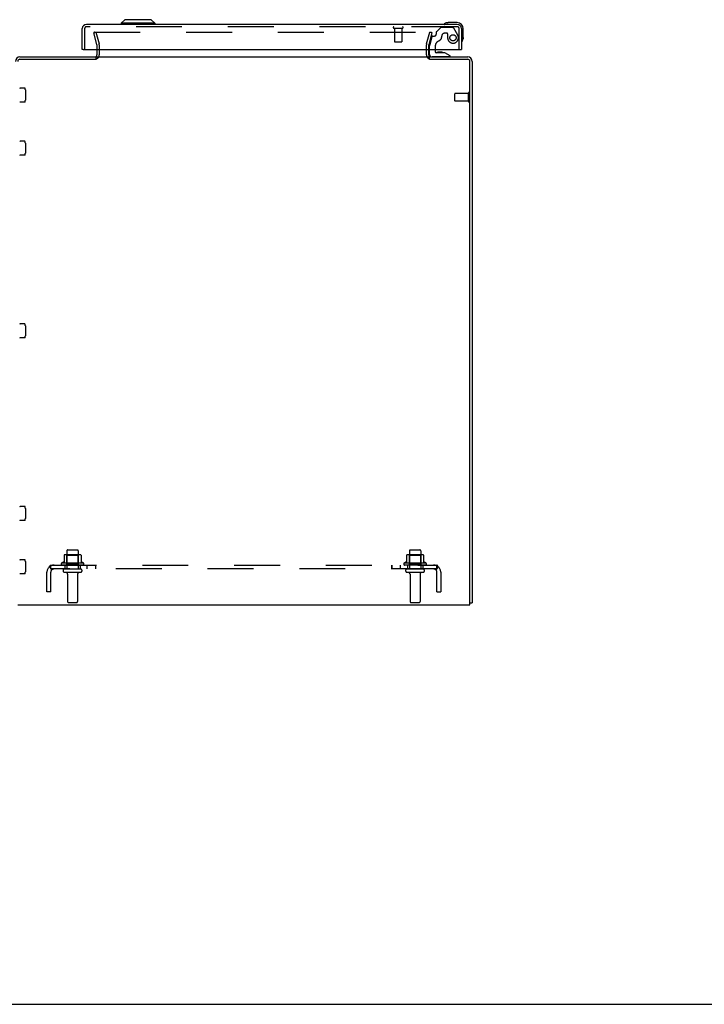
# Model space of a CAD drawing. Header units: inches. Extents: x 0 to 274, y 0 to 177.
# Tile 12 of 138: x 116 to 139, y 0 to 32. Entities that reach past the tile are written whole.
import ezdxf

# ---------------------------------------------------------------- set-up
doc = ezdxf.new("R2010")
doc.units = ezdxf.units.IN
doc.header["$LTSCALE"] = 15.069778
doc.header["$MEASUREMENT"] = 0
doc.linetypes.add('HIDDEN', pattern=[0.2, 0.1, -0.1])
doc.layers.get('0').update_dxf_attribs({"linetype": 'CONTINUOUS'})
for name, color, linetype in [('DEFAULT_2', 8, 'HIDDEN'), ('EXD_ENCLOSURE_DOOR_ASSEMBLY', 7, 'CONTINUOUS'), ('SUBPANEL', 7, 'CONTINUOUS')]:
    doc.layers.add(name, color=color, linetype=linetype)

msp = doc.modelspace()

# ---------------------------------------------------------------- linework, layer by layer
at = {"color": 3, "linetype": 'Continuous'}
for p, q in [((116.25, 31.131), (118.753, 31.131)), ((118.78, 31.374), (118.78, 31.201)), ((118.78, 31.131), (129.68, 31.131)), ((129.68, 31.201), (129.68, 31.374)), ((129.707, 31.131), (130.96, 31.131)), ((116.25, 31.056), (118.752, 31.056)), ((129.708, 31.056), (130.96, 31.056)), ((131.03, 13.131), (131.03, 30.986)), ((131.105, 30.986), (131.105, 13.194)), ((116.18, 13.131), (131.03, 13.131))]:
    msp.add_line(p, q, dxfattribs=at)
at = {"color": 7, "linetype": 'Continuous'}
for p, q in [((118.753, 31.056), (118.753, 31.131)), ((129.707, 31.056), (129.707, 31.131)), ((131.03, 13.194), (131.105, 13.194)), ((0, 0), (273.996, 0))]:
    msp.add_line(p, q, dxfattribs=at)
at = {"color": 3, "linetype": 'Continuous'}
for centre, radius, start, end in [((116.25, 30.986), 0.145, 90, 180), ((118.71, 31.201), 0.07, 270, 360), ((129.75, 31.201), 0.07, 180, 270), ((130.96, 30.986), 0.145, 0, 90), ((116.25, 30.986), 0.07, 90, 180), ((130.96, 30.986), 0.07, 0, 90)]:
    msp.add_arc(centre, radius, start, end, dxfattribs=at)
at = {"color": 7, "linetype": 'Continuous'}
for centre, start, end in [((118.71, 31.201), 294.5309, 295.754), ((129.75, 31.201), 244.3373, 245.4691)]:
    msp.add_arc(centre, 0.145, start, end, dxfattribs=at)
at = {"layer": 'DEFAULT_2', "color": 8, "linetype": 'HIDDEN'}
for p, q in [((118.675, 31.924), (118.748, 31.943)), ((118.778, 31.539), (118.675, 31.924)), ((118.696, 31.943), (129.764, 31.943)), ((118.748, 31.943), (118.851, 31.559)), ((129.609, 31.559), (129.712, 31.943)), ((129.784, 31.924), (129.681, 31.539)), ((129.784, 31.924), (129.712, 31.943)), ((129.765, 31.943), (129.764, 31.943)), ((118.78, 31.529), (118.78, 31.374)), ((118.855, 31.529), (118.855, 31.201)), ((129.605, 31.201), (129.605, 31.529)), ((129.68, 31.374), (129.68, 31.529)), ((116.408, 30.11), (116.254, 30.11)), ((116.43, 30.047), (116.43, 29.715)), ((130.53, 29.692), (130.53, 29.92)), ((130.987, 29.93), (130.54, 29.93)), ((130.987, 29.664), (130.987, 29.948)), ((116.408, 29.651), (116.254, 29.651)), ((130.987, 29.682), (130.54, 29.682)), ((116.408, 28.36), (116.254, 28.36)), ((116.43, 28.297), (116.43, 27.965)), ((116.408, 27.901), (116.254, 27.901)), ((116.408, 22.36), (116.254, 22.36)), ((116.43, 22.297), (116.43, 21.965)), ((116.408, 21.901), (116.254, 21.901)), ((116.408, 16.36), (116.254, 16.36)), ((116.43, 16.297), (116.43, 15.965)), ((116.408, 15.901), (116.254, 15.901)), ((117.792, 14.901), (117.792, 14.306)), ((117.822, 14.931), (118.137, 14.931)), ((118.167, 14.901), (118.167, 14.306)), ((129.042, 14.901), (129.042, 14.306)), ((129.072, 14.931), (129.387, 14.931)), ((129.417, 14.901), (129.417, 14.306)), ((116.408, 14.61), (116.254, 14.61)), ((117.702, 14.756), (117.702, 14.528)), ((118.235, 14.767), (117.724, 14.767)), ((117.796, 14.747), (117.776, 14.767)), ((118.163, 14.747), (117.796, 14.747)), ((117.796, 14.451), (117.796, 14.747)), ((118.163, 14.747), (118.183, 14.767)), ((118.163, 14.451), (118.163, 14.747)), ((118.257, 14.756), (118.257, 14.528)), ((128.952, 14.756), (128.952, 14.528)), ((129.485, 14.767), (128.974, 14.767)), ((129.046, 14.747), (129.026, 14.767)), ((129.413, 14.747), (129.046, 14.747)), ((129.046, 14.451), (129.046, 14.747)), ((129.413, 14.747), (129.433, 14.767)), ((129.413, 14.451), (129.413, 14.747)), ((129.507, 14.756), (129.507, 14.528)), ((116.43, 14.547), (116.43, 14.215)), ((118.336, 14.501), (117.624, 14.501)), ((118.314, 14.431), (117.646, 14.431)), ((117.722, 14.306), (118.237, 14.306)), ((117.796, 14.451), (117.776, 14.431)), ((118.163, 14.451), (117.796, 14.451)), ((118.163, 14.451), (118.183, 14.431)), ((129.586, 14.501), (128.874, 14.501)), ((129.564, 14.431), (128.896, 14.431)), ((128.972, 14.306), (129.487, 14.306)), ((129.046, 14.451), (129.026, 14.431)), ((129.413, 14.451), (129.046, 14.451)), ((129.413, 14.451), (129.433, 14.431)), ((116.408, 14.151), (116.254, 14.151)), ((117.722, 14.196), (118.237, 14.196)), ((117.815, 14.133), (117.815, 13.236)), ((118.145, 14.133), (118.145, 13.236)), ((128.972, 14.196), (129.487, 14.196)), ((129.065, 14.133), (129.065, 13.236)), ((129.395, 14.133), (129.395, 13.236)), ((117.845, 13.206), (118.115, 13.206)), ((129.095, 13.206), (129.365, 13.206))]:
    msp.add_line(p, q, dxfattribs=at)
for points in [[(118.696, 31.943), (118.694, 31.943), (118.693, 31.943), (118.691, 31.942), (118.69, 31.942), (118.689, 31.941), (118.687, 31.941), (118.686, 31.94), (118.685, 31.939), (118.684, 31.938), (118.683, 31.936), (118.682, 31.935), (118.682, 31.934), (118.681, 31.932), (118.681, 31.931), (118.681, 31.929), (118.681, 31.929)], [(118.681, 31.929), (118.681, 31.928), (118.681, 31.927), (118.681, 31.925)], [(129.777, 31.935), (129.776, 31.936), (129.775, 31.938), (129.774, 31.939), (129.773, 31.94), (129.772, 31.941), (129.771, 31.941), (129.769, 31.942), (129.768, 31.942), (129.767, 31.943), (129.765, 31.943)], [(129.777, 31.935), (129.778, 31.934), (129.778, 31.932), (129.778, 31.931), (129.779, 31.929), (129.779, 31.929)], [(129.779, 31.929), (129.779, 31.928), (129.778, 31.927), (129.778, 31.925)], [(116.418, 30.104), (116.417, 30.106), (116.416, 30.107), (116.414, 30.108), (116.413, 30.109), (116.411, 30.11), (116.41, 30.11), (116.408, 30.11)], [(116.418, 29.657), (116.417, 29.656), (116.416, 29.654), (116.414, 29.653), (116.413, 29.652), (116.411, 29.652), (116.41, 29.651), (116.408, 29.651)], [(116.418, 28.354), (116.417, 28.356), (116.416, 28.357), (116.414, 28.358), (116.413, 28.359), (116.411, 28.36), (116.41, 28.36), (116.408, 28.36)], [(116.418, 27.907), (116.417, 27.906), (116.416, 27.904), (116.414, 27.903), (116.413, 27.902), (116.411, 27.902), (116.41, 27.901), (116.408, 27.901)], [(116.418, 22.354), (116.417, 22.356), (116.416, 22.357), (116.414, 22.358), (116.413, 22.359), (116.411, 22.36), (116.41, 22.36), (116.408, 22.36)], [(116.418, 21.907), (116.417, 21.906), (116.416, 21.904), (116.414, 21.903), (116.413, 21.902), (116.411, 21.902), (116.41, 21.901), (116.408, 21.901)], [(116.418, 16.354), (116.417, 16.356), (116.416, 16.357), (116.414, 16.358), (116.413, 16.359), (116.411, 16.36), (116.41, 16.36), (116.408, 16.36)], [(116.418, 15.907), (116.417, 15.906), (116.416, 15.904), (116.414, 15.903), (116.413, 15.902), (116.411, 15.902), (116.41, 15.901), (116.408, 15.901)], [(116.418, 14.604), (116.417, 14.606), (116.416, 14.607), (116.414, 14.608), (116.413, 14.609), (116.411, 14.61), (116.41, 14.61), (116.408, 14.61)], [(116.418, 14.157), (116.417, 14.156), (116.416, 14.154), (116.414, 14.153), (116.413, 14.152), (116.411, 14.152), (116.41, 14.151), (116.408, 14.151)]]:
    msp.add_lwpolyline(points, dxfattribs=at)
for centre, radius, start, end in [((118.74, 31.529), 0.04, 0, 15), ((118.74, 31.529), 0.115, 0, 15), ((129.72, 31.529), 0.115, 165, 180), ((129.72, 31.529), 0.04, 165, 180), ((118.71, 31.201), 0.145, 295.754, 360), ((129.75, 31.201), 0.145, 180, 244.3373), ((116.254, 30.12), 0.01, 189.7805, 270), ((116.288, 30.047), 0.141, 0, 23.95), ((130.54, 29.92), 0.01, 90, 180), ((131.008, 29.948), 0.0215, 360, 180), ((116.254, 29.641), 0.01, 90, 170.2195), ((116.288, 29.715), 0.141, 336.05, 360), ((130.54, 29.692), 0.01, 180, 270), ((131.008, 29.664), 0.0215, 180, 0), ((116.254, 28.37), 0.01, 189.7805, 270), ((116.288, 28.297), 0.141, 0, 23.95), ((116.254, 27.891), 0.01, 90, 170.2195), ((116.288, 27.965), 0.141, 336.05, 360), ((116.254, 22.37), 0.01, 189.7805, 270), ((116.288, 22.297), 0.141, 0, 23.95), ((116.254, 21.891), 0.01, 90, 170.2195), ((116.288, 21.965), 0.141, 336.05, 360), ((116.254, 16.37), 0.01, 189.7805, 270), ((116.288, 16.297), 0.141, 0, 23.95), ((116.254, 15.891), 0.01, 90, 170.2195), ((116.288, 15.965), 0.141, 336.05, 360), ((117.822, 14.901), 0.03, 90, 180), ((118.137, 14.901), 0.03, 0, 90), ((129.072, 14.901), 0.03, 90, 180), ((129.387, 14.901), 0.03, 0, 90), ((116.254, 14.62), 0.01, 189.7805, 270), ((116.288, 14.547), 0.141, 0, 23.95), ((117.712, 14.756), 0.01, 95.1938, 180), ((117.724, 14.625), 0.141, 90, 95.2081), ((118.235, 14.625), 0.141, 84.7919, 90), ((118.247, 14.756), 0.01, 0, 84.8062), ((128.962, 14.756), 0.01, 95.1938, 180), ((128.974, 14.625), 0.141, 90, 95.2081), ((129.485, 14.625), 0.141, 84.7919, 90), ((129.497, 14.756), 0.01, 0, 84.8062), ((117.646, 14.469), 0.0384, 124.4497, 270), ((117.98, 13.9), 0.698, 113.9679, 120.6631), ((117.722, 14.251), 0.055, 90, 270), ((117.692, 14.547), 0.01, 293.9679, 360), ((118.237, 14.251), 0.055, 270, 90), ((118.267, 14.547), 0.01, 180, 246.0321), ((117.98, 13.9), 0.698, 59.3369, 66.0321), ((118.314, 14.469), 0.0384, 270, 55.5503), ((128.896, 14.469), 0.0384, 124.4497, 270), ((129.23, 13.9), 0.698, 113.9679, 120.6631), ((128.972, 14.251), 0.055, 90, 270), ((128.942, 14.547), 0.01, 293.9679, 360), ((129.487, 14.251), 0.055, 270, 90), ((129.517, 14.547), 0.01, 180, 246.0321), ((129.23, 13.9), 0.698, 59.3369, 66.0321), ((129.564, 14.469), 0.0384, 270, 55.5503), ((116.254, 14.141), 0.01, 90, 170.2195), ((116.288, 14.215), 0.141, 336.05, 360), ((117.752, 14.133), 0.0625, 0, 90), ((118.207, 14.133), 0.0625, 90, 180), ((129.002, 14.133), 0.0625, 0, 90), ((129.457, 14.133), 0.0625, 90, 180), ((117.845, 13.236), 0.03, 180, 270), ((118.115, 13.236), 0.03, 270, 360), ((129.095, 13.236), 0.03, 180, 270), ((129.365, 13.236), 0.03, 270, 360)]:
    msp.add_arc(centre, radius, start, end, dxfattribs=at)
at = {"layer": 'EXD_ENCLOSURE_DOOR_ASSEMBLY', "color": 7, "linetype": 'Continuous'}
for p, q in [((119.692, 32.356), (119.574, 32.238)), ((120.558, 32.356), (119.692, 32.356)), ((120.558, 32.356), (120.677, 32.238)), ((120.677, 32.238), (119.574, 32.238)), ((119.574, 32.238), (119.574, 32.199)), ((120.677, 32.238), (120.677, 32.199)), ((130.283, 32.256), (130.321, 32.259)), ((130.61, 32.259), (130.321, 32.259)), ((130.81, 31.769), (130.81, 32.059)), ((130.81, 31.769), (130.807, 31.731)), ((118.328, 31.374), (118.3, 31.374)), ((129.708, 31.209), (129.708, 31.374)), ((130.377, 31.131), (129.786, 31.131)), ((129.892, 31.374), (129.892, 31.3)), ((130.206, 31.269), (129.924, 31.269)), ((130.041, 31.285), (129.972, 31.285)), ((130.042, 31.285), (130.041, 31.285)), ((130.112, 31.285), (130.042, 31.285)), ((130.042, 31.285), (130.042, 31.285)), ((130.377, 31.17), (130.206, 31.269)), ((130.377, 31.131), (130.377, 31.17)), ((130.722, 31.374), (130.75, 31.374))]:
    msp.add_line(p, q, dxfattribs=at)
at = {"layer": 'EXD_ENCLOSURE_DOOR_ASSEMBLY', "color": 3, "linetype": 'Continuous'}
for p, q in [((118.3, 31.374), (118.3, 32.064)), ((130.615, 32.199), (118.435, 32.199)), ((130.75, 32.064), (130.75, 31.374)), ((118.328, 31.374), (130.722, 31.374))]:
    msp.add_line(p, q, dxfattribs=at)
at = {"layer": 'EXD_ENCLOSURE_DOOR_ASSEMBLY', "color": 8, "linetype": 'HIDDEN'}
for p, q in [((118.375, 32.064), (118.375, 31.374)), ((130.615, 32.124), (118.435, 32.124)), ((128.533, 32.081), (128.817, 32.081)), ((128.551, 32.081), (128.551, 31.634)), ((128.799, 32.081), (128.799, 31.634)), ((130.05, 32.083), (129.929, 31.962)), ((130.464, 32.095), (130.078, 32.095)), ((130.629, 31.849), (130.498, 32.075)), ((130.675, 31.374), (130.675, 32.064)), ((129.782, 31.797), (129.712, 31.537)), ((129.812, 31.82), (129.865, 31.82)), ((129.924, 31.951), (129.924, 31.879)), ((130.283, 31.91), (130.199, 31.91)), ((130.298, 31.894), (130.298, 31.761)), ((128.561, 31.624), (128.789, 31.624)), ((129.708, 31.374), (129.708, 31.504)), ((129.892, 31.482), (129.892, 31.374))]:
    msp.add_line(p, q, dxfattribs=at)
msp.add_circle((130.475, 31.761), 0.102, dxfattribs=at)
at = {"layer": 'EXD_ENCLOSURE_DOOR_ASSEMBLY', "color": 3, "linetype": 'Continuous'}
for centre, start, end in [((118.435, 32.064), 90, 180), ((130.615, 32.064), 0, 90)]:
    msp.add_arc(centre, 0.135, start, end, dxfattribs=at)
at = {"layer": 'EXD_ENCLOSURE_DOOR_ASSEMBLY', "color": 8, "linetype": 'HIDDEN'}
for centre, radius, start, end in [((118.435, 32.064), 0.06, 90, 180), ((128.533, 32.102), 0.0215, 90, 270), ((128.817, 32.102), 0.0215, 270, 90), ((130.078, 32.055), 0.04, 90, 135), ((130.464, 32.055), 0.04, 30, 90), ((130.615, 32.064), 0.06, 0, 90), ((129.812, 31.788), 0.0312, 90, 165), ((129.865, 31.879), 0.0591, 270, 360), ((129.94, 31.951), 0.0156, 135, 180), ((129.924, 31.82), 0.185, 294.7322, 360), ((130.199, 31.82), 0.09, 90, 180), ((130.283, 31.894), 0.0156, 0, 90), ((130.475, 31.761), 0.177, 180, 30), ((128.561, 31.634), 0.01, 180, 270), ((128.789, 31.634), 0.01, 270, 360), ((129.833, 31.504), 0.125, 165, 180), ((130.08, 31.482), 0.188, 114.7322, 180)]:
    msp.add_arc(centre, radius, start, end, dxfattribs=at)
at = {"layer": 'EXD_ENCLOSURE_DOOR_ASSEMBLY', "color": 7, "linetype": 'Continuous'}
for centre, radius, start, end in [((130.2, 32.21), 0.015, 120.8899, 173.6204), ((130.2, 32.214), 0.015, 186.3796, 270), ((130.321, 32.009), 0.25, 90, 120.8899), ((130.61, 32.059), 0.2, 0, 90), ((130.56, 31.769), 0.25, 329.1101, 360), ((130.765, 31.649), 0.015, 180, 263.6204), ((130.762, 31.649), 0.015, 276.3796, 329.1101), ((129.786, 31.209), 0.0787, 180, 270), ((129.924, 31.3), 0.0317, 180, 270), ((129.972, 31.195), 0.09, 90, 125.2253), ((130.112, 31.195), 0.09, 54.5318, 90)]:
    msp.add_arc(centre, radius, start, end, dxfattribs=at)
at = {"layer": 'SUBPANEL', "color": 8, "linetype": 'HIDDEN'}
for p, q in [((117.222, 14.378), (117.301, 14.281)), ((117.261, 14.431), (129.949, 14.431)), ((117.261, 14.306), (117.261, 14.431)), ((117.261, 14.365), (117.261, 14.362)), ((129.949, 14.306), (117.261, 14.306)), ((117.73, 14.431), (117.73, 14.306)), ((118.23, 14.431), (118.23, 14.306)), ((118.462, 14.306), (118.462, 14.431)), ((118.742, 14.306), (118.742, 14.431)), ((128.471, 14.306), (128.471, 14.431)), ((128.474, 14.306), (128.474, 14.431)), ((128.751, 14.306), (128.751, 14.431)), ((128.754, 14.306), (128.754, 14.431)), ((128.98, 14.431), (128.98, 14.306)), ((129.48, 14.431), (129.48, 14.306)), ((129.987, 14.378), (129.908, 14.281)), ((129.949, 14.306), (129.949, 14.431)), ((129.949, 14.362), (129.949, 14.365)), ((117.136, 13.556), (117.136, 14.196)), ((117.261, 13.556), (117.261, 14.196)), ((129.948, 13.556), (129.948, 14.196)), ((130.073, 14.196), (130.073, 13.556)), ((117.261, 13.556), (117.136, 13.556)), ((129.948, 13.556), (130.073, 13.556))]:
    msp.add_line(p, q, dxfattribs=at)
for points in [[(117.222, 14.378), (117.227, 14.383), (117.232, 14.39), (117.235, 14.397), (117.242, 14.411)], [(117.242, 14.411), (117.245, 14.417), (117.248, 14.423), (117.252, 14.427), (117.256, 14.43), (117.261, 14.431)], [(117.283, 14.303), (117.283, 14.303), (117.283, 14.303), (117.282, 14.305), (117.281, 14.306), (117.28, 14.308), (117.279, 14.31), (117.278, 14.312), (117.277, 14.314), (117.276, 14.316), (117.275, 14.319), (117.274, 14.321), (117.273, 14.323), (117.272, 14.326), (117.271, 14.328), (117.27, 14.331), (117.269, 14.334), (117.268, 14.336), (117.267, 14.339), (117.266, 14.342), (117.265, 14.344), (117.264, 14.347), (117.264, 14.349), (117.263, 14.352), (117.263, 14.354), (117.262, 14.357), (117.262, 14.359), (117.261, 14.361), (117.261, 14.363), (117.261, 14.364), (117.261, 14.365)], [(117.281, 14.295), (117.276, 14.299), (117.271, 14.302), (117.266, 14.305), (117.261, 14.306)], [(117.28, 14.307), (117.281, 14.305), (117.282, 14.304), (117.283, 14.303), (117.283, 14.303)], [(117.301, 14.281), (117.299, 14.28), (117.296, 14.281), (117.293, 14.284), (117.289, 14.287), (117.281, 14.295)], [(129.908, 14.281), (129.91, 14.28), (129.913, 14.281), (129.916, 14.284), (129.92, 14.287)], [(129.92, 14.287), (129.929, 14.295), (129.934, 14.299), (129.939, 14.302), (129.944, 14.305), (129.949, 14.306)], [(129.927, 14.303), (129.926, 14.303), (129.926, 14.303), (129.927, 14.304), (129.928, 14.305), (129.929, 14.306), (129.929, 14.307)], [(129.949, 14.365), (129.949, 14.365), (129.949, 14.365), (129.949, 14.364), (129.948, 14.362), (129.948, 14.361), (129.948, 14.359), (129.947, 14.357), (129.947, 14.355), (129.946, 14.353), (129.946, 14.35), (129.945, 14.348), (129.945, 14.346), (129.944, 14.344), (129.943, 14.341), (129.943, 14.339), (129.942, 14.337), (129.941, 14.335), (129.94, 14.332), (129.939, 14.33), (129.939, 14.328), (129.938, 14.326), (129.937, 14.324), (129.936, 14.322), (129.935, 14.32), (129.934, 14.318), (129.933, 14.316), (129.932, 14.314), (129.931, 14.312), (129.931, 14.31), (129.93, 14.308), (129.929, 14.306), (129.928, 14.305), (129.927, 14.304), (129.927, 14.303)], [(129.974, 14.397), (129.968, 14.411), (129.965, 14.417), (129.961, 14.423), (129.957, 14.427), (129.953, 14.43), (129.949, 14.431)], [(129.987, 14.378), (129.982, 14.383), (129.978, 14.39), (129.974, 14.397)]]:
    msp.add_lwpolyline(points, dxfattribs=at)
for centre, radius, start, end in [((117.371, 14.196), 0.235, 90, 180), ((117.371, 14.196), 0.11, 90, 180), ((129.838, 14.196), 0.235, 0, 90), ((129.838, 14.196), 0.11, 0, 90)]:
    msp.add_arc(centre, radius, start, end, dxfattribs=at)

doc.saveas('drawing.dxf')
